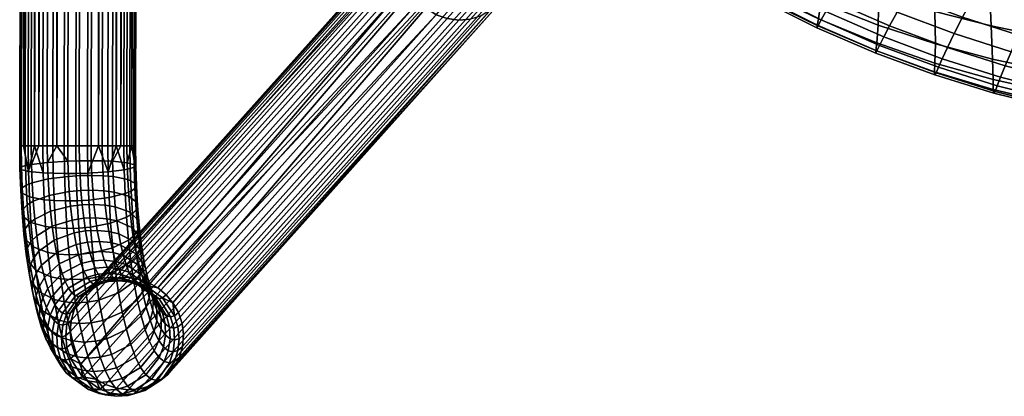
# Model space of a CAD drawing. Header units: millimetres. Extents: x -429 to 429, y -549 to 219.
# Tile 1 of 116: x -360 to -258, y -549 to -510. Entities that reach past the tile are written whole.
import ezdxf

# ---------------------------------------------------------------- set-up
doc = ezdxf.new("R2010")
doc.units = ezdxf.units.MM
doc.header["$MEASUREMENT"] = 0
doc.layers.add('sedak', color=7, linetype='Continuous', true_color=0x727272)
doc.layers.add('Výchozí', color=7, linetype='Continuous', true_color=0x000000)

msp = doc.modelspace()

# ---------------------------------------------------------------- meshes
at = {"layer": 'sedak'}
mesh = msp.add_polyface(dxfattribs=at)
corners = [(-269.08, -481, 425.68), (-267.55, -490.3, 428.2), (-283.4, -485.91, 431.64), (-285.3, -476.65, 429.64), (-281.28, -493.71, 433.63), (-290.18, -490.22, 435.39), (-271.33, -496.81, 431.73), (-301.1, -478.83, 436.07), (-287.26, -491.34, 461.77), (-292.03, -487.34, 462.24), (-295.84, -490.92, 459.95), (-290.81, -495.06, 459.48), (-282.55, -486.73, 463.76), (-286.99, -482.92, 464.24), (-288.27, -500.04, 439.65), (-293.43, -496.92, 440.35), (-292.1, -494.07, 437.88), (-287.28, -496.62, 437.09), (-288.97, -502.4, 442.12), (-294.36, -498.87, 442.75), (-289.41, -503.72, 444.46), (-294.93, -499.97, 445.04), (-289.63, -504.27, 446.71), (-295.23, -500.44, 447.27), (-289.16, -503.59, 452.89), (-294.77, -499.71, 453.44), (-295.15, -500.26, 451.52), (-289.52, -504.15, 450.97), (-288.59, -502.77, 454.63), (-294.15, -498.91, 455.18), (-287.79, -501.69, 456.2), (-293.29, -497.86, 456.76), (-286.77, -500.36, 457.63), (-292.18, -496.58, 458.19), (-285.5, -498.8, 458.92), (-282.2, -494.95, 461.2), (-277.84, -490.18, 463.19), (-272.46, -484.55, 465), (-276.74, -481.3, 465.57), (-282.78, -502.82, 438.86), (-282.13, -498.92, 436.24), (-283.26, -505.52, 441.4), (-283.59, -507.04, 443.78), (-283.78, -507.68, 446.06), (-283.81, -507.85, 448.26), (-289.67, -504.4, 448.89), (-283.66, -507.61, 450.33), (-283.33, -507.04, 452.25), (-282.81, -506.2, 453.99), (-282.08, -505.09, 455.56), (-281.13, -503.73, 456.99), (-279.97, -502.12, 458.28), (-276.94, -498.17, 460.55), (-272.93, -493.26, 462.54), (-277.11, -505.26, 438.01), (-276.75, -500.99, 435.34), (-277.38, -508.25, 440.61), (-277.62, -509.94, 443.04), (-277.78, -510.66, 445.34), (-277.79, -510.88, 447.55), (-277.66, -510.65, 449.63), (-277.36, -510.07, 451.55), (-276.88, -509.21, 453.29), (-276.21, -508.09, 454.86), (-275.35, -506.7, 456.28), (-274.29, -505.05, 457.57), (-271.53, -501, 459.84), (-271.7, -513.5, 446.79), (-271.7, -513.25, 444.57), (-271.57, -513.29, 448.88), (-290.18, -490.22, 435.39), (-281.28, -493.71, 433.63), (-271.33, -496.81, 431.73)]
mesh.append_faces([[corners[k] for k in face] for face in [(0, 1, 2, 3), (2, 4, 5, 5), (6, 4, 2, 1), (5, 7, 2, 2), (8, 9, 10, 11), (12, 13, 9, 8), (14, 15, 16, 17), (18, 19, 15, 14), (20, 21, 19, 18), (22, 23, 21, 20), (24, 25, 26, 27), (28, 29, 25, 24), (30, 31, 29, 28), (32, 33, 31, 30), (34, 11, 33, 32), (35, 8, 11, 34), (36, 12, 8, 35), (37, 38, 12, 36), (39, 14, 17, 40), (41, 18, 14, 39), (42, 20, 18, 41), (43, 22, 20, 42), (44, 45, 22, 43), (46, 27, 45, 44), (47, 24, 27, 46), (48, 28, 24, 47), (49, 30, 28, 48), (50, 32, 30, 49), (51, 34, 32, 50), (52, 35, 34, 51), (53, 36, 35, 52), (54, 39, 40, 55), (56, 41, 39, 54), (57, 42, 41, 56), (58, 43, 42, 57), (59, 44, 43, 58), (60, 46, 44, 59), (61, 47, 46, 60), (62, 48, 47, 61), (63, 49, 48, 62), (64, 50, 49, 63), (65, 51, 50, 64), (66, 52, 51, 65), (67, 59, 58, 68), (69, 60, 59, 67), (70, 71, 40, 17), (17, 16, 70, 70), (55, 40, 71, 71), (72, 55, 71, 71)]])
mesh = msp.add_polyface(dxfattribs=at)
corners = [(-271.37, -507.39, 437.14), (-277.11, -505.26, 438.01), (-276.75, -500.99, 435.34), (-271.25, -502.83, 434.41), (-271.46, -510.6, 439.78), (-277.38, -508.25, 440.61), (-271.6, -512.44, 442.24), (-277.62, -509.94, 443.04), (-271.7, -513.25, 444.57), (-277.78, -510.66, 445.34), (-271.3, -512.71, 450.8), (-277.36, -510.07, 451.55), (-277.66, -510.65, 449.63), (-271.57, -513.29, 448.88), (-270.86, -511.83, 452.53), (-276.88, -509.21, 453.29), (-270.26, -510.69, 454.1), (-276.21, -508.09, 454.86), (-269.48, -509.27, 455.51), (-275.35, -506.7, 456.28), (-268.52, -507.6, 456.8), (-274.29, -505.05, 457.57), (-266.02, -503.48, 459.07), (-271.53, -501, 459.84), (-265.57, -509.19, 436.23), (-265.64, -504.46, 433.47), (-265.52, -512.56, 438.9), (-265.56, -514.54, 441.4), (-265.6, -515.45, 443.75), (-265.57, -515.75, 445.99), (-271.7, -513.5, 446.79), (-265.45, -515.56, 448.08), (-265.2, -514.97, 450), (-264.81, -514.09, 451.73), (-264.27, -512.92, 453.29), (-263.57, -511.49, 454.71), (-262.71, -509.79, 455.99), (-260.47, -505.61, 458.27), (-257.5, -500.42, 460.27), (-262.72, -498.36, 461.07), (-259.74, -510.69, 435.3), (-259.95, -505.87, 432.51), (-259.59, -514.15, 438), (-259.54, -516.26, 440.53), (-259.52, -517.29, 442.91), (-259.46, -517.66, 445.15), (-259.34, -517.49, 447.25), (-259.12, -516.9, 449.16), (-258.77, -516.01, 450.89), (-258.29, -514.83, 452.45), (-257.67, -513.38, 453.87), (-256.9, -511.66, 455.15), (-254.91, -507.44, 457.43), (-252.27, -502.19, 459.44), (-247.97, -513.15, 433.41), (-248.35, -508.31, 430.55), (-247.71, -516.65, 436.15), (-247.55, -518.92, 438.73), (-247.45, -520.16, 441.15), (-247.36, -520.63, 443.42), (-247.25, -520.49, 445.51), (-247.07, -519.9, 447.43), (-246.81, -518.99, 449.15), (-246.44, -517.81, 450.71), (-245.96, -516.34, 452.12), (-254.77, -500.83, 428.68), (-260.47, -499.57, 429.71)]
mesh.append_faces([[corners[k] for k in face] for face in [(0, 1, 2, 3), (4, 5, 1, 0), (6, 7, 5, 4), (8, 9, 7, 6), (10, 11, 12, 13), (14, 15, 11, 10), (16, 17, 15, 14), (18, 19, 17, 16), (20, 21, 19, 18), (22, 23, 21, 20), (24, 0, 3, 25), (26, 4, 0, 24), (27, 6, 4, 26), (28, 8, 6, 27), (29, 30, 8, 28), (31, 13, 30, 29), (32, 10, 13, 31), (33, 14, 10, 32), (34, 16, 14, 33), (35, 18, 16, 34), (36, 20, 18, 35), (37, 22, 20, 36), (38, 39, 22, 37), (40, 24, 25, 41), (42, 26, 24, 40), (43, 27, 26, 42), (44, 28, 27, 43), (45, 29, 28, 44), (46, 31, 29, 45), (47, 32, 31, 46), (48, 33, 32, 47), (49, 34, 33, 48), (50, 35, 34, 49), (51, 36, 35, 50), (52, 37, 36, 51), (53, 38, 37, 52), (54, 40, 41, 55), (56, 42, 40, 54), (57, 43, 42, 56), (58, 44, 43, 57), (59, 45, 44, 58), (60, 46, 45, 59), (61, 47, 46, 60), (62, 48, 47, 61), (63, 49, 48, 62), (64, 50, 49, 63), (65, 41, 66, 66), (66, 41, 25, 25), (65, 55, 41, 41)]])
at = {"layer": 'Výchozí'}
mesh = msp.add_polyface(dxfattribs=at)
corners = [(-348.77, -523.12, 55.33), (-347.4, 101.43, 54.01), (-348.2, 101.43, 56.11), (-350.36, -523.12, 48.72), (-350.18, 101.43, 47.86), (-348.51, 101.43, 49.37), (-357.51, -523.12, 58.3), (-356.45, 101.45, 58.09), (-356.46, 101.45, 58.08), (-358.12, 101.45, 56.57), (-358.39, -523.12, 57.64), (-352.92, 133.34, 83.21), (-353.13, 132.25, 82.67), (-291.16, -21.27, 374.2), (-290.95, -20.17, 374.73), (-352.48, 134.37, 83.66), (-290.51, -19.14, 375.19), (-353.09, 131.16, 82.09), (-352.81, 130.14, 81.5), (-290.85, -23.38, 373.03), (-291.13, -22.36, 373.62), (-353.08, 108.02, 58.97), (-353.14, 101.44, 58.97), (-351.91, 101.44, 58.81), (-351.92, 108.02, 58.81), (-350.74, 101.44, 58.4), (-350.8, 108.02, 58.43), (-354.26, 108.03, 58.9), (-354.34, 101.44, 58.89), (-349.71, 101.43, 57.77), (-349.79, 108.02, 57.84), (-356.45, 101.45, 58.09), (-356.45, 108.03, 58.09), (-356.46, 101.45, 58.08), (-355.39, 108.03, 58.6), (-348.2, 108.02, 56.12), (-348.91, 108.02, 57.06), (-348.2, 101.43, 56.11), (-347.68, 108.01, 55.06), (-347.4, 101.43, 54.01), (-347.38, 108.01, 53.92), (-347.31, 101.43, 52.8), (-347.31, 108.01, 52.75), (-347.48, 101.43, 51.58), (-347.47, 108.01, 51.58), (-347.86, 108.01, 50.47), (-347.89, 101.43, 50.41), (-348.51, 101.43, 49.37), (-348.45, 108.01, 49.46), (-350.17, 108.02, 47.86), (-349.23, 108.01, 48.58), (-350.18, 101.43, 47.86), (-352.36, 108.02, 47.05), (-352.28, 101.44, 47.07), (-353.49, 101.44, 46.98), (-353.54, 108.02, 46.98), (-354.7, 108.02, 47.14), (-354.71, 101.44, 47.14), (-355.88, 101.44, 47.55), (-355.81, 108.03, 47.52), (-356.91, 101.44, 48.18), (-356.83, 108.03, 48.12), (-351.22, 108.02, 47.35), (-358.42, 108.03, 49.83), (-357.71, 108.03, 48.9), (-358.43, 101.45, 49.84), (-358.94, 108.03, 50.89), (-359.23, 108.03, 52.03), (-359.22, 101.45, 51.94), (-359.31, 101.45, 53.15), (-359.3, 108.03, 53.2), (-359.15, 101.45, 54.37), (-359.15, 108.03, 54.37), (-358.74, 101.45, 55.53), (-358.76, 108.03, 55.48), (-358.12, 101.45, 56.57), (-358.17, 108.03, 56.5), (-356.46, 101.45, 58.08), (-357.39, 108.03, 57.38)]
mesh.append_faces([[corners[k] for k in face] for face in [(0, 1, 2, 2), (3, 4, 5, 5), (6, 7, 8, 8), (9, 10, 8, 8), (11, 12, 13, 14), (15, 11, 14, 16), (17, 18, 19, 20), (12, 17, 20, 13), (21, 22, 23, 24), (24, 23, 25, 26), (27, 28, 22, 21), (26, 25, 29, 30), (31, 32, 33, 33), (31, 28, 34, 34), (35, 36, 37, 37), (36, 30, 29, 29), (38, 35, 37, 37), (36, 29, 37, 37), (37, 39, 38, 38), (40, 39, 41, 42), (42, 41, 43, 44), (45, 46, 47, 48), (44, 43, 46, 45), (49, 50, 51, 51), (51, 50, 47, 47), (38, 39, 40, 40), (52, 53, 54, 55), (56, 57, 58, 59), (55, 54, 57, 56), (59, 58, 60, 61), (51, 53, 62, 62), (63, 64, 65, 65), (66, 63, 65, 65), (67, 66, 68, 68), (64, 60, 65, 65), (66, 65, 68, 68), (69, 70, 67, 68), (70, 69, 71, 72), (72, 71, 73, 74), (74, 73, 75, 76), (75, 77, 78, 78)]])
mesh = msp.add_polyface(dxfattribs=at)
corners = [(-356.45, 101.45, 58.09), (-357.51, -523.12, 58.3), (-356.52, -523.12, 58.78), (-354.34, 101.44, 58.89), (-355.4, -523.12, 59.09), (-354.2, -523.12, 59.18), (-352.97, -523.12, 59.02), (-351.91, 101.44, 58.81), (-353.14, 101.44, 58.97), (-351.81, -523.12, 58.61), (-350.77, -523.12, 57.98), (-349.71, 101.43, 57.77), (-350.74, 101.44, 58.4), (-348.2, 101.43, 56.11), (-349.91, -523.12, 57.2), (-349.26, -523.12, 56.32), (-348.77, -523.12, 55.33), (-348.46, -523.12, 54.21), (-348.38, -523.12, 53.01), (-347.31, 101.43, 52.8), (-347.4, 101.43, 54.01), (-348.54, -523.12, 51.78), (-348.95, -523.12, 50.62), (-347.89, 101.43, 50.41), (-347.48, 101.43, 51.58), (-350.36, -523.12, 48.72), (-348.51, 101.43, 49.37), (-349.57, -523.12, 49.58), (-350.18, 101.43, 47.86), (-351.24, -523.12, 48.07), (-352.28, 101.44, 47.07), (-352.22, -523.12, 47.58), (-353.34, -523.12, 47.27), (-354.55, -523.12, 47.19), (-353.49, 101.44, 46.98), (-355.77, -523.12, 47.35), (-356.94, -523.12, 47.76), (-355.88, 101.44, 47.55), (-354.71, 101.44, 47.14), (-356.91, 101.44, 48.18), (-357.98, -523.12, 48.39), (-358.83, -523.12, 49.17), (-358.43, 101.45, 49.84), (-359.49, -523.12, 50.05), (-359.97, -523.12, 51.03), (-360.28, -523.12, 52.15), (-360.37, -523.12, 53.36), (-359.31, 101.45, 53.15), (-359.22, 101.45, 51.94), (-360.21, -523.12, 54.58), (-359.8, -523.12, 55.75), (-358.74, 101.45, 55.53), (-359.15, 101.45, 54.37), (-358.12, 101.45, 56.57), (-359.17, -523.12, 56.79), (-358.39, -523.12, 57.64), (-357.51, -523.12, 58.3), (-356.46, 101.45, 58.08), (-265.57, -445.7, 413.71), (-263.13, -443.99, 412.74), (-263.46, -444.24, 411.73), (-264.58, -445.32, 411.09), (-263.68, -444.69, 410.68), (-262.12, -443.99, 414.75), (-264.8, -445.88, 415.82), (-264.24, -446.25, 416.82), (-261.44, -444.28, 415.7), (-265.57, -445.7, 413.71), (-262.69, -443.9, 413.74), (-263.13, -443.99, 412.74)]
mesh.append_faces([[corners[k] for k in face] for face in [(0, 1, 2, 2), (3, 2, 4, 4), (5, 6, 7, 8), (9, 10, 11, 12), (6, 9, 12, 7), (4, 5, 8, 3), (13, 14, 15, 15), (13, 15, 16, 16), (17, 18, 19, 20), (21, 22, 23, 24), (18, 21, 24, 19), (20, 16, 17, 17), (11, 10, 14, 14), (3, 0, 2, 2), (13, 11, 14, 14), (25, 26, 27, 27), (26, 23, 22, 27), (28, 25, 29, 29), (30, 31, 32, 32), (32, 33, 34, 30), (35, 36, 37, 38), (39, 40, 41, 41), (36, 40, 39, 37), (33, 35, 38, 34), (42, 43, 44, 44), (45, 46, 47, 48), (48, 44, 45, 45), (49, 50, 51, 52), (53, 54, 55, 55), (50, 54, 53, 51), (46, 49, 52, 47), (42, 41, 43, 43), (30, 28, 31, 31), (42, 39, 41, 41), (48, 42, 44, 44), (56, 57, 55, 55), (29, 31, 28, 28), (58, 59, 60, 60), (61, 60, 62, 62), (63, 64, 65, 66), (67, 64, 68, 69), (63, 68, 64, 64)]])
mesh = msp.add_polyface(dxfattribs=at)
corners = [(-282.1, -460.13, 398.35), (-280.9, -460.03, 398.09), (-315.15, -498.39, 236.96), (-316.35, -498.49, 237.22), (-284.21, -460.98, 398.97), (-283.23, -460.46, 398.65), (-351.72, -537.17, 76.41), (-352.71, -537.7, 76.75), (-319.27, -500, 238.18), (-349.4, -536.75, 75.82), (-350.6, -536.85, 76.1), (-313.94, -498.55, 236.74), (-279.69, -460.18, 397.89), (-348.19, -536.91, 75.6), (-312.8, -498.93, 236.6), (-347.06, -537.3, 75.45), (-353.52, -538.36, 77.08), (-346.05, -537.87, 75.37), (-310.95, -500.21, 236.52), (-345.21, -538.57, 75.36), (-309.67, -502.05, 236.7), (-343.93, -540.42, 75.53), (-344.5, -539.41, 75.41), (-309.29, -503.18, 236.89), (-343.55, -541.55, 75.72), (-309.14, -504.38, 237.14), (-343.4, -542.75, 75.97), (-309.24, -505.57, 237.45), (-309.57, -506.69, 237.78), (-343.83, -545.06, 76.61), (-343.5, -543.94, 76.28), (-275.84, -469.3, 399.29), (-310.77, -508.47, 238.45), (-345.03, -546.84, 77.29), (-344.36, -546.03, 76.96), (-279.44, -471.62, 400.55), (-280.64, -471.72, 400.81), (-314.89, -510.08, 239.68), (-313.69, -509.98, 239.41), (-281.85, -471.57, 401.02), (-316.1, -509.92, 239.89), (-312.57, -509.65, 239.1), (-347.94, -548.35, 78.27), (-346.82, -548.02, 77.95), (-317.24, -509.54, 240.03), (-282.99, -471.18, 401.15), (-351.49, -547.9, 78.92), (-350.35, -548.28, 78.77), (-345.84, -547.5, 77.62), (-320.37, -506.42, 239.94), (-319.09, -508.26, 240.11), (-284.85, -469.91, 401.22), (-285.55, -469.07, 401.16), (-286.51, -466.94, 400.84), (-286.66, -465.74, 400.59), (-320.9, -504.09, 239.49), (-320.75, -505.29, 239.75), (-286.13, -468.07, 401.04), (-286.56, -464.54, 400.29), (-320.8, -502.9, 239.19), (-286.23, -463.43, 399.95), (-320.47, -501.78, 238.85), (-284, -470.61, 401.22), (-353.33, -546.62, 79), (-352.49, -547.32, 78.99), (-354.04, -545.78, 78.95), (-354.99, -543.64, 78.65), (-354.61, -544.78, 78.84), (-355.15, -542.44, 78.39), (-354.71, -540.14, 77.75), (-355.05, -541.25, 78.09), (-285.7, -462.45, 399.62), (-319.27, -500, 238.18), (-354.18, -539.16, 77.41)]
mesh.append_faces([[corners[k] for k in face] for face in [(0, 1, 2, 3), (4, 5, 6, 7), (5, 3, 6, 6), (4, 7, 8, 8), (3, 2, 9, 10), (11, 2, 1, 12), (2, 11, 13, 9), (11, 14, 15, 13), (7, 16, 8, 8), (6, 3, 10, 10), (17, 14, 18, 18), (18, 19, 17, 17), (15, 14, 17, 17), (18, 20, 21, 22), (20, 23, 24, 21), (23, 25, 26, 24), (27, 28, 29, 30), (31, 32, 28, 28), (28, 32, 33, 34), (25, 27, 30, 26), (35, 36, 37, 38), (36, 39, 40, 37), (41, 38, 42, 43), (44, 40, 39, 45), (40, 44, 46, 47), (32, 41, 43, 48), (49, 50, 51, 52), (53, 54, 55, 56), (57, 53, 56, 49), (54, 58, 59, 55), (58, 60, 61, 59), (44, 62, 50, 50), (44, 50, 63, 64), (64, 46, 44, 44), (65, 63, 50, 50), (66, 67, 49, 56), (56, 55, 68, 66), (59, 61, 69, 70), (71, 72, 61, 61), (61, 72, 73, 69), (59, 70, 68, 55), (49, 65, 50, 50)]])
mesh = msp.add_polyface(dxfattribs=at)
corners = [(-310.95, -500.21, 236.52), (-344.5, -539.41, 75.41), (-345.21, -538.57, 75.36), (-309.57, -506.69, 237.78), (-344.36, -546.03, 76.96), (-343.83, -545.06, 76.61), (-313.69, -509.98, 239.41), (-314.89, -510.08, 239.68), (-349.14, -548.44, 78.55), (-347.94, -548.35, 78.27), (-316.1, -509.92, 239.89), (-350.35, -548.28, 78.77), (-345.03, -546.84, 77.29), (-310.77, -508.47, 238.45), (-345.84, -547.5, 77.62), (-320.37, -506.42, 239.94), (-354.61, -544.78, 78.84), (-354.04, -545.78, 78.95), (-319.27, -500, 238.18), (-353.52, -538.36, 77.08), (-354.18, -539.16, 77.41), (-345.93, -538.99, 71.95), (-347.72, -537.68, 72.32), (-347.39, -537.57, 73.89), (-345.57, -538.88, 73.66), (-346.31, -538.9, 70.18), (-348.07, -537.59, 70.7), (-346.68, -538.6, 68.44), (-348.41, -537.32, 69.1), (-347.04, -538.11, 66.74), (-348.74, -536.87, 67.54), (-344.74, -540.88, 71.71), (-344.33, -540.76, 73.63), (-345.16, -540.78, 69.73), (-345.58, -540.45, 67.78), (-345.98, -539.89, 65.88), (-346.37, -539.12, 64.05), (-347.39, -537.42, 65.1), (-346.73, -538.17, 62.36), (-347.71, -536.56, 63.6), (-347.06, -537.03, 60.79), (-348.01, -535.55, 62.19), (-347.37, -535.72, 59.34), (-348.28, -534.38, 60.9), (-346.15, -540.17, 63.48), (-345.73, -540.99, 65.43), (-346.53, -539.15, 61.69), (-346.89, -537.94, 60.01), (-347.21, -536.54, 58.47), (-347.51, -534.98, 57.1), (-347.65, -534.26, 58.05), (-347.77, -533.23, 55.87), (-347.89, -532.61, 56.9), (-347.98, -531.35, 54.85), (-348.09, -530.84, 55.94), (-346.57, -540.2, 61.03), (-346.17, -541.28, 62.94), (-346.95, -538.9, 59.24), (-347.3, -537.42, 57.6), (-347.61, -535.76, 56.14), (-347.89, -533.89, 54.83), (-348.12, -531.88, 53.74), (-347.27, -539.86, 58.53), (-346.86, -541.23, 60.42), (-347.64, -538.29, 56.79), (-347.97, -536.53, 55.24), (-348.26, -534.54, 53.85), (-348.19, -539.1, 56.09), (-347.8, -540.76, 57.91), (-347.06, -537.3, 75.45), (-348.52, -537.18, 74.09), (-348.19, -536.91, 75.6), (-346.05, -537.87, 75.37), (-345.21, -538.57, 75.36), (-344.5, -539.41, 75.41)]
mesh.append_faces([[corners[k] for k in face] for face in [(0, 1, 2, 2), (3, 4, 5, 5), (6, 7, 8, 9), (7, 10, 11, 8), (12, 13, 14, 14), (15, 16, 17, 17), (18, 19, 20, 20), (21, 22, 23, 24), (25, 26, 22, 21), (27, 28, 26, 25), (29, 30, 28, 27), (31, 21, 24, 32), (33, 25, 21, 31), (34, 27, 25, 33), (35, 29, 27, 34), (36, 37, 29, 35), (38, 39, 37, 36), (40, 41, 39, 38), (42, 43, 41, 40), (44, 36, 35, 45), (46, 38, 36, 44), (47, 40, 38, 46), (48, 42, 40, 47), (49, 50, 42, 48), (51, 52, 50, 49), (53, 54, 52, 51), (55, 46, 44, 56), (57, 47, 46, 55), (58, 48, 47, 57), (59, 49, 48, 58), (60, 51, 49, 59), (61, 53, 51, 60), (62, 57, 55, 63), (64, 58, 57, 62), (65, 59, 58, 64), (66, 60, 59, 65), (67, 64, 62, 68), (69, 23, 70, 71), (24, 23, 72, 73), (69, 72, 23, 23), (24, 73, 74, 74), (32, 24, 74, 74)]])
mesh = msp.add_polyface(dxfattribs=at)
corners = [(-355.24, -527.88, 59.88), (-357.33, -528.28, 59.15), (-357.18, -529.92, 59.82), (-355.11, -529.39, 60.5), (-355.33, -526.3, 59.44), (-357.43, -526.56, 58.67), (-355.39, -524.72, 59.18), (-357.49, -524.85, 58.39), (-354.03, -527.77, 59.95), (-353.9, -529.25, 60.55), (-354.12, -526.22, 59.52), (-354.18, -524.68, 59.27), (-354.52, -525.99, 47.34), (-353.31, -525.95, 47.43), (-353.21, -528.75, 47.89), (-354.42, -528.82, 47.81), (-355.74, -526, 47.51), (-355.64, -528.84, 47.97), (-356.91, -525.98, 47.92), (-356.81, -528.81, 48.38), (-357.94, -525.94, 48.54), (-357.85, -528.72, 49), (-359.46, -525.79, 50.19), (-359.37, -528.43, 50.63), (-360.25, -525.58, 52.29), (-360.17, -528.02, 52.69), (-360.26, -527.76, 53.86), (-360.02, -530.45, 53.37), (-360.12, -530.07, 54.51), (-360.34, -525.45, 53.49), (-360.11, -527.49, 55.06), (-359.98, -529.66, 55.67), (-360.18, -525.32, 54.7), (-359.7, -527.22, 56.2), (-359.58, -529.26, 56.77), (-359.77, -525.18, 55.86), (-359.08, -526.97, 57.21), (-358.97, -528.88, 57.74), (-359.15, -525.05, 56.89), (-357.43, -526.56, 58.67), (-357.33, -528.28, 59.15), (-357.49, -524.85, 58.39), (-356.52, -523.12, 58.78), (-357.51, -523.12, 58.3), (-354.2, -523.12, 59.18), (-355.4, -523.12, 59.09), (-352.95, -524.67, 59.1), (-352.97, -523.12, 59.02), (-354.55, -523.12, 47.19), (-353.34, -523.12, 47.27), (-355.77, -523.12, 47.35), (-357.98, -523.12, 48.39), (-356.94, -523.12, 47.76), (-358.83, -523.12, 49.17), (-359.49, -523.12, 50.05), (-359.97, -523.12, 51.03), (-360.28, -523.12, 52.15), (-360.37, -523.12, 53.36), (-360.21, -523.12, 54.58), (-359.17, -523.12, 56.79), (-359.8, -523.12, 55.75), (-357.51, -523.12, 58.3), (-358.39, -523.12, 57.64)]
mesh.append_faces([[corners[k] for k in face] for face in [(0, 1, 2, 3), (4, 5, 1, 0), (6, 7, 5, 4), (8, 0, 3, 9), (10, 4, 0, 8), (11, 6, 4, 10), (12, 13, 14, 15), (16, 12, 15, 17), (18, 16, 17, 19), (20, 18, 19, 21), (22, 20, 21, 23), (24, 22, 23, 25), (26, 25, 27, 28), (29, 24, 25, 26), (30, 26, 28, 31), (32, 29, 26, 30), (33, 30, 31, 34), (35, 32, 30, 33), (36, 33, 34, 37), (38, 35, 33, 36), (39, 36, 37, 40), (41, 38, 36, 39), (42, 43, 7, 7), (7, 6, 42, 42), (6, 11, 44, 45), (11, 46, 47, 44), (6, 45, 42, 42), (13, 12, 48, 49), (12, 16, 50, 48), (18, 20, 51, 52), (16, 18, 52, 50), (22, 53, 20, 20), (20, 53, 51, 51), (53, 22, 54, 54), (55, 54, 22, 22), (22, 24, 56, 55), (24, 29, 57, 56), (29, 32, 58, 57), (35, 38, 59, 60), (35, 60, 58, 32), (38, 41, 61, 62), (62, 59, 38, 38)]])
mesh = msp.add_polyface(dxfattribs=at)
corners = [(-352.81, -527.73, 59.78), (-354.03, -527.77, 59.95), (-353.9, -529.25, 60.55), (-352.68, -529.21, 60.38), (-352.9, -526.2, 59.35), (-354.12, -526.22, 59.52), (-352.95, -524.67, 59.1), (-354.18, -524.68, 59.27), (-351.64, -527.79, 59.38), (-351.51, -529.28, 59.98), (-351.73, -526.24, 58.95), (-351.79, -524.69, 58.69), (-350.6, -527.92, 58.78), (-350.47, -529.45, 59.4), (-350.7, -526.32, 58.33), (-350.75, -524.73, 58.07), (-349.07, -528.35, 57.19), (-348.93, -530.02, 57.86), (-349.18, -526.61, 56.7), (-349.24, -524.88, 56.41), (-348.26, -528.97, 55.19), (-348.09, -530.84, 55.94), (-348.37, -527.03, 54.64), (-348.44, -525.09, 54.32), (-348.28, -527.29, 53.46), (-348.15, -529.36, 54.04), (-348.35, -525.21, 53.12), (-348.44, -527.56, 52.27), (-348.3, -529.76, 52.88), (-348.51, -525.35, 51.9), (-348.84, -527.83, 51.13), (-348.7, -530.17, 51.79), (-348.92, -525.49, 50.74), (-349.46, -528.08, 50.12), (-349.31, -530.54, 50.81), (-349.55, -525.61, 49.72), (-351.21, -525.82, 48.21), (-351.11, -528.48, 48.65), (-353.31, -525.95, 47.43), (-353.21, -528.75, 47.89), (-351.81, -523.12, 58.61), (-352.97, -523.12, 59.02), (-350.77, -523.12, 57.98), (-349.91, -523.12, 57.2), (-349.26, -523.12, 56.32), (-348.77, -523.12, 55.33), (-348.38, -523.12, 53.01), (-348.46, -523.12, 54.21), (-349.57, -523.12, 49.58), (-348.95, -523.12, 50.62), (-350.36, -523.12, 48.72), (-348.54, -523.12, 51.78), (-352.22, -523.12, 47.58), (-351.24, -523.12, 48.07), (-353.34, -523.12, 47.27)]
mesh.append_faces([[corners[k] for k in face] for face in [(0, 1, 2, 3), (4, 5, 1, 0), (6, 7, 5, 4), (8, 0, 3, 9), (10, 4, 0, 8), (11, 6, 4, 10), (12, 8, 9, 13), (14, 10, 8, 12), (15, 11, 10, 14), (16, 12, 13, 17), (18, 14, 12, 16), (19, 15, 14, 18), (20, 16, 17, 21), (22, 18, 16, 20), (23, 19, 18, 22), (24, 22, 20, 25), (26, 23, 22, 24), (27, 24, 25, 28), (29, 26, 24, 27), (30, 27, 28, 31), (32, 29, 27, 30), (33, 30, 31, 34), (35, 32, 30, 33), (36, 35, 33, 37), (38, 36, 37, 39), (6, 11, 40, 41), (11, 15, 42, 40), (15, 43, 42, 42), (15, 19, 44, 43), (45, 19, 23, 23), (23, 26, 46, 47), (32, 35, 48, 49), (50, 35, 36, 36), (29, 32, 49, 51), (26, 29, 51, 46), (19, 45, 44, 44), (47, 45, 23, 23), (35, 50, 48, 48), (52, 53, 36, 36), (38, 52, 36, 36), (38, 54, 52, 52), (50, 36, 53, 53)]])
mesh = msp.add_polyface(dxfattribs=at)
corners = [(-354.27, -534.42, 64.43), (-356.28, -535.37, 64.09), (-355.98, -536.38, 65.47), (-354, -535.35, 65.71), (-354.52, -533.36, 63.26), (-356.55, -534.22, 62.82), (-354.74, -532.17, 62.21), (-356.79, -532.93, 61.68), (-354.94, -530.83, 61.28), (-357, -531.48, 60.67), (-355.11, -529.39, 60.5), (-357.18, -529.92, 59.82), (-353.33, -533.12, 63.25), (-353.09, -534.16, 64.4), (-353.55, -531.96, 62.23), (-353.74, -530.65, 61.31), (-353.9, -529.25, 60.55), (-354.42, -528.82, 47.81), (-353.21, -528.75, 47.89), (-353.04, -531.55, 48.67), (-354.25, -531.66, 48.6), (-355.47, -531.69, 48.77), (-354.01, -534.38, 49.71), (-355.24, -534.42, 49.88), (-355.64, -528.84, 47.97), (-356.4, -534.35, 50.27), (-354.94, -537.01, 51.28), (-356.11, -536.93, 51.67), (-356.64, -531.64, 49.17), (-356.81, -528.81, 48.38), (-357.45, -534.18, 50.86), (-357.16, -536.71, 52.24), (-357.68, -531.51, 49.78), (-357.85, -528.72, 49), (-358.99, -533.61, 52.4), (-358.71, -536.01, 53.7), (-359.21, -531.07, 51.37), (-359.37, -528.43, 50.63), (-359.82, -532.79, 54.32), (-359.57, -535, 55.52), (-360.02, -530.45, 53.37), (-360.17, -528.02, 52.69), (-359.93, -532.28, 55.41), (-359.69, -534.38, 56.55), (-360.12, -530.07, 54.51), (-359.57, -533.72, 57.59), (-359.4, -536.33, 57.91), (-359.29, -535.56, 58.87), (-359.8, -531.75, 56.52), (-359.98, -529.66, 55.67), (-359.2, -533.07, 58.57), (-358.94, -534.79, 59.77), (-359.41, -531.21, 57.56), (-359.58, -529.26, 56.77), (-358.37, -534.07, 60.56), (-358.65, -536.33, 61.13), (-358.1, -535.51, 61.83), (-358.61, -532.46, 59.43), (-358.81, -530.72, 58.49), (-358.97, -528.88, 57.74), (-356.55, -534.22, 62.82), (-357.8, -536.8, 63.25), (-356.28, -535.37, 64.09), (-356.79, -532.93, 61.68), (-357, -531.48, 60.67), (-357.18, -529.92, 59.82), (-357.33, -528.28, 59.15)]
mesh.append_faces([[corners[k] for k in face] for face in [(0, 1, 2, 3), (4, 5, 1, 0), (6, 7, 5, 4), (8, 9, 7, 6), (10, 11, 9, 8), (12, 4, 0, 13), (14, 6, 4, 12), (15, 8, 6, 14), (16, 10, 8, 15), (17, 18, 19, 20), (21, 20, 22, 23), (24, 17, 20, 21), (25, 23, 26, 27), (28, 21, 23, 25), (29, 24, 21, 28), (30, 25, 27, 31), (32, 28, 25, 30), (33, 29, 28, 32), (34, 30, 31, 35), (36, 32, 30, 34), (37, 33, 32, 36), (38, 34, 35, 39), (40, 36, 34, 38), (41, 37, 36, 40), (42, 38, 39, 43), (44, 40, 38, 42), (45, 43, 46, 47), (48, 42, 43, 45), (49, 44, 42, 48), (50, 45, 47, 51), (52, 48, 45, 50), (53, 49, 48, 52), (54, 51, 55, 56), (57, 50, 51, 54), (58, 52, 50, 57), (59, 53, 52, 58), (60, 56, 61, 62), (63, 54, 56, 60), (64, 57, 54, 63), (65, 58, 57, 64), (66, 59, 58, 65)]])
mesh = msp.add_polyface(dxfattribs=at)
corners = [(-352.82, -535.06, 65.65), (-354, -535.35, 65.71), (-353.71, -536.12, 67.08), (-352.54, -535.82, 66.98), (-353.09, -534.16, 64.4), (-354.27, -534.42, 64.43), (-351.61, -534.98, 65.44), (-351.32, -535.73, 66.77), (-351.87, -534.08, 64.2), (-352.11, -533.05, 63.06), (-353.33, -533.12, 63.25), (-352.33, -531.9, 62.04), (-353.55, -531.96, 62.23), (-352.52, -530.6, 61.14), (-353.74, -530.65, 61.31), (-352.68, -529.21, 60.38), (-353.9, -529.25, 60.55), (-350.43, -535.12, 65.1), (-350.14, -535.88, 66.45), (-350.69, -534.21, 63.85), (-350.94, -533.16, 62.7), (-351.15, -532, 61.67), (-351.35, -530.69, 60.75), (-351.51, -529.28, 59.98), (-349.35, -535.45, 64.66), (-349.06, -536.23, 66.04), (-349.62, -534.52, 63.37), (-349.88, -533.45, 62.19), (-350.1, -532.25, 61.13), (-350.3, -530.9, 60.18), (-350.47, -529.45, 59.4), (-348.01, -535.55, 62.19), (-347.71, -536.56, 63.6), (-348.28, -534.38, 60.9), (-348.53, -533.07, 59.75), (-348.75, -531.6, 58.72), (-348.93, -530.02, 57.86), (-347.65, -534.26, 58.05), (-347.37, -535.72, 59.34), (-347.89, -532.61, 56.9), (-348.09, -530.84, 55.94), (-348.15, -529.36, 54.04), (-348.26, -528.97, 55.19), (-347.98, -531.35, 54.85), (-348.3, -529.76, 52.88), (-348.12, -531.88, 53.74), (-348.51, -532.42, 52.7), (-347.89, -533.89, 54.83), (-348.26, -534.54, 53.85), (-348.7, -530.17, 51.79), (-349.11, -532.91, 51.77), (-348.85, -535.16, 52.99), (-349.31, -530.54, 50.81), (-350.73, -533.71, 50.44), (-350.45, -536.13, 51.75), (-350.95, -531.15, 49.4), (-351.11, -528.48, 48.65), (-349.46, -528.08, 50.12), (-352.81, -534.24, 49.76), (-352.52, -536.78, 51.14), (-353.04, -531.55, 48.67), (-353.21, -528.75, 47.89), (-354.01, -534.38, 49.71), (-353.71, -536.96, 51.11), (-354.25, -531.66, 48.6)]
mesh.append_faces([[corners[k] for k in face] for face in [(0, 1, 2, 3), (4, 5, 1, 0), (6, 0, 3, 7), (8, 4, 0, 6), (9, 10, 4, 8), (11, 12, 10, 9), (13, 14, 12, 11), (15, 16, 14, 13), (17, 6, 7, 18), (19, 8, 6, 17), (20, 9, 8, 19), (21, 11, 9, 20), (22, 13, 11, 21), (23, 15, 13, 22), (24, 17, 18, 25), (26, 19, 17, 24), (27, 20, 19, 26), (28, 21, 20, 27), (29, 22, 21, 28), (30, 23, 22, 29), (31, 26, 24, 32), (33, 27, 26, 31), (34, 28, 27, 33), (35, 29, 28, 34), (36, 30, 29, 35), (37, 34, 33, 38), (39, 35, 34, 37), (40, 36, 35, 39), (41, 42, 40, 43), (44, 41, 43, 45), (46, 45, 47, 48), (49, 44, 45, 46), (50, 46, 48, 51), (52, 49, 46, 50), (53, 50, 51, 54), (55, 52, 50, 53), (56, 57, 52, 55), (58, 53, 54, 59), (60, 55, 53, 58), (61, 56, 55, 60), (62, 58, 59, 63), (64, 60, 58, 62)]])
mesh = msp.add_polyface(dxfattribs=at)
corners = [(-353.39, -536.75, 68.57), (-355.32, -537.9, 68.57), (-354.97, -538.38, 70.25), (-353.06, -537.2, 70.11), (-353.71, -536.12, 67.08), (-355.67, -537.21, 66.96), (-354, -535.35, 65.71), (-355.98, -536.38, 65.47), (-355.24, -534.42, 49.88), (-354.01, -534.38, 49.71), (-353.71, -536.96, 51.11), (-354.94, -537.01, 51.28), (-355.75, -539.32, 53.35), (-354.58, -539.42, 52.97), (-354.18, -541.56, 54.86), (-355.35, -541.45, 55.22), (-356.11, -536.93, 51.67), (-356.81, -539.07, 53.88), (-356.41, -541.17, 55.73), (-357.16, -536.71, 52.24), (-358.38, -538.25, 55.26), (-358.01, -540.24, 57.02), (-358.71, -536.01, 53.7), (-358.92, -538.89, 58.57), (-357.59, -542.02, 58.98), (-358.53, -540.53, 60.38), (-359.26, -537.06, 56.96), (-359.57, -535, 55.52), (-358.71, -539.62, 61.16), (-358.12, -541.96, 62.35), (-358.32, -540.97, 63.02), (-359.08, -538.07, 59.45), (-359.4, -536.33, 57.91), (-359.69, -534.38, 56.55), (-358.27, -539.93, 63.68), (-357.89, -542.1, 65.03), (-357.87, -540.99, 65.57), (-358.65, -538.66, 61.92), (-358.99, -537.2, 60.31), (-359.29, -535.56, 58.87), (-357.6, -539.89, 66.06), (-357.44, -541.86, 67.61), (-357.2, -540.7, 67.97), (-357.98, -538.89, 64.29), (-358.33, -537.7, 62.64), (-358.65, -536.33, 61.13), (-358.94, -534.79, 59.77), (-356.33, -540.17, 70.13), (-356.77, -541.28, 69.97), (-356.34, -541.63, 72.01), (-355.93, -540.49, 72.05), (-356.73, -539.62, 68.26), (-357.11, -538.86, 66.46), (-357.47, -537.92, 64.8), (-357.8, -536.8, 63.25), (-358.1, -535.51, 61.83), (-354.23, -538.76, 73.71), (-355.51, -540.59, 73.99), (-355.11, -540.47, 75.89), (-353.87, -538.66, 75.4), (-354.6, -538.68, 71.97), (-354.97, -538.38, 70.25), (-355.32, -537.9, 68.57), (-355.67, -537.21, 66.96), (-355.98, -536.38, 65.47), (-356.28, -535.37, 64.09), (-354.71, -540.14, 77.75), (-354.18, -539.16, 77.41), (-355.47, -541.61, 76.1), (-355.05, -541.25, 78.09), (-353.52, -538.36, 77.08)]
mesh.append_faces([[corners[k] for k in face] for face in [(0, 1, 2, 3), (4, 5, 1, 0), (6, 7, 5, 4), (8, 9, 10, 11), (12, 13, 14, 15), (16, 11, 13, 12), (17, 12, 15, 18), (19, 16, 12, 17), (20, 17, 18, 21), (22, 19, 17, 20), (23, 21, 24, 25), (26, 20, 21, 23), (27, 22, 20, 26), (28, 25, 29, 30), (31, 23, 25, 28), (32, 26, 23, 31), (33, 27, 26, 32), (34, 30, 35, 36), (37, 28, 30, 34), (38, 31, 28, 37), (39, 32, 31, 38), (40, 36, 41, 42), (43, 34, 36, 40), (44, 37, 34, 43), (45, 38, 37, 44), (46, 39, 38, 45), (47, 48, 49, 50), (51, 42, 48, 47), (52, 40, 42, 51), (53, 43, 40, 52), (54, 44, 43, 53), (55, 45, 44, 54), (56, 57, 58, 59), (60, 50, 57, 56), (61, 47, 50, 60), (62, 51, 47, 61), (63, 52, 51, 62), (64, 53, 52, 63), (65, 54, 53, 64), (58, 66, 67, 67), (66, 58, 68, 69), (59, 58, 67, 70)]])
mesh = msp.add_polyface(dxfattribs=at)
corners = [(-352.38, -537.55, 73.31), (-354.23, -538.76, 73.71), (-353.87, -538.66, 75.4), (-352.05, -537.45, 74.87), (-352.72, -537.47, 71.7), (-354.6, -538.68, 71.97), (-353.06, -537.2, 70.11), (-354.97, -538.38, 70.25), (-351.25, -537.21, 73.06), (-350.92, -537.12, 74.59), (-351.58, -537.13, 71.49), (-351.91, -536.87, 69.95), (-352.23, -536.43, 68.44), (-353.39, -536.75, 68.57), (-352.54, -535.82, 66.98), (-353.71, -536.12, 67.08), (-350.04, -537.12, 72.81), (-349.72, -537.02, 74.32), (-350.37, -537.04, 71.25), (-350.7, -536.78, 69.71), (-351.02, -536.34, 68.21), (-351.32, -535.73, 66.77), (-348.84, -537.28, 72.55), (-348.52, -537.18, 74.09), (-349.18, -537.2, 70.98), (-349.51, -536.93, 69.42), (-349.83, -536.49, 67.9), (-350.14, -535.88, 66.45), (-347.72, -537.68, 72.32), (-347.39, -537.57, 73.89), (-348.07, -537.59, 70.7), (-348.41, -537.32, 69.1), (-348.74, -536.87, 67.54), (-349.06, -536.23, 66.04), (-347.39, -537.42, 65.1), (-347.04, -538.11, 66.74), (-347.71, -536.56, 63.6), (-349.35, -535.45, 64.66), (-348.54, -537.24, 54.45), (-347.97, -536.53, 55.24), (-347.64, -538.29, 56.79), (-348.19, -539.1, 56.09), (-348.85, -535.16, 52.99), (-348.26, -534.54, 53.85), (-349.74, -540.4, 55.1), (-347.8, -540.76, 57.91), (-349.32, -542.19, 57.08), (-350.12, -538.39, 53.33), (-350.45, -536.13, 51.75), (-352.17, -539.15, 52.8), (-351.77, -541.26, 54.66), (-352.52, -536.78, 51.14), (-353.36, -539.36, 52.78), (-352.96, -541.5, 54.67), (-353.71, -536.96, 51.11), (-354.58, -539.42, 52.97), (-354.18, -541.56, 54.86), (-354.94, -537.01, 51.28), (-353.52, -538.36, 77.08), (-352.71, -537.7, 76.75), (-351.72, -537.17, 76.41), (-350.6, -536.85, 76.1), (-349.4, -536.75, 75.82), (-348.19, -536.91, 75.6)]
mesh.append_faces([[corners[k] for k in face] for face in [(0, 1, 2, 3), (4, 5, 1, 0), (6, 7, 5, 4), (8, 0, 3, 9), (10, 4, 0, 8), (11, 6, 4, 10), (12, 13, 6, 11), (14, 15, 13, 12), (16, 8, 9, 17), (18, 10, 8, 16), (19, 11, 10, 18), (20, 12, 11, 19), (21, 14, 12, 20), (22, 16, 17, 23), (24, 18, 16, 22), (25, 19, 18, 24), (26, 20, 19, 25), (27, 21, 20, 26), (28, 22, 23, 29), (30, 24, 22, 28), (31, 25, 24, 30), (32, 26, 25, 31), (33, 27, 26, 32), (34, 33, 32, 35), (36, 37, 33, 34), (38, 39, 40, 41), (42, 43, 39, 38), (44, 41, 45, 46), (47, 38, 41, 44), (48, 42, 38, 47), (49, 47, 44, 50), (51, 48, 47, 49), (52, 49, 50, 53), (54, 51, 49, 52), (55, 52, 53, 56), (57, 54, 52, 55), (2, 58, 59, 59), (3, 59, 60, 60), (61, 62, 17, 9), (63, 23, 17, 62), (60, 61, 9, 3), (3, 2, 59, 59)]])
mesh = msp.add_polyface(dxfattribs=at)
corners = [(-344.41, -542.04, 71.64), (-344.74, -540.88, 71.71), (-344.33, -540.76, 73.63), (-343.98, -541.91, 73.69), (-344.86, -541.93, 69.54), (-345.16, -540.78, 69.73), (-345.3, -541.58, 67.46), (-345.58, -540.45, 67.78), (-345.73, -540.99, 65.43), (-345.98, -539.89, 65.88), (-344.32, -543.27, 71.63), (-343.85, -543.14, 73.82), (-344.8, -543.16, 69.39), (-345.27, -542.78, 67.17), (-345.73, -542.15, 65.02), (-346.17, -541.28, 62.94), (-346.15, -540.17, 63.48), (-344.47, -544.5, 71.67), (-343.98, -544.35, 73.99), (-344.98, -544.38, 69.29), (-345.48, -543.98, 66.94), (-345.97, -543.31, 64.65), (-346.43, -542.38, 62.45), (-346.86, -541.23, 60.42), (-346.57, -540.2, 61.03), (-344.86, -545.64, 71.76), (-344.34, -545.49, 74.2), (-345.39, -545.51, 69.26), (-345.92, -545.1, 66.78), (-346.43, -544.39, 64.37), (-346.92, -543.41, 62.05), (-347.38, -542.2, 59.91), (-347.8, -540.76, 57.91), (-347.27, -539.86, 58.53), (-346.14, -547.47, 72.05), (-345.58, -547.3, 74.69), (-346.72, -547.33, 69.34), (-347.29, -546.88, 66.66), (-347.84, -546.12, 64.06), (-348.37, -545.06, 61.55), (-348.86, -543.75, 59.23), (-347.99, -548.68, 72.45), (-347.4, -548.51, 75.22), (-348.59, -548.54, 69.6), (-344.5, -539.41, 75.41), (-343.93, -540.42, 75.53), (-343.55, -541.55, 75.72), (-343.4, -542.75, 75.97), (-343.5, -543.94, 76.28), (-343.83, -545.06, 76.61), (-344.36, -546.03, 76.96), (-345.03, -546.84, 77.29), (-345.84, -547.5, 77.62), (-346.82, -548.02, 77.95), (-347.94, -548.35, 78.27), (-348.53, -548.84, 75.5)]
mesh.append_faces([[corners[k] for k in face] for face in [(0, 1, 2, 3), (4, 5, 1, 0), (6, 7, 5, 4), (8, 9, 7, 6), (10, 0, 3, 11), (12, 4, 0, 10), (13, 6, 4, 12), (14, 8, 6, 13), (15, 16, 8, 14), (17, 10, 11, 18), (19, 12, 10, 17), (20, 13, 12, 19), (21, 14, 13, 20), (22, 15, 14, 21), (23, 24, 15, 22), (25, 17, 18, 26), (27, 19, 17, 25), (28, 20, 19, 27), (29, 21, 20, 28), (30, 22, 21, 29), (31, 23, 22, 30), (32, 33, 23, 31), (34, 25, 26, 35), (36, 27, 25, 34), (37, 28, 27, 36), (38, 29, 28, 37), (39, 30, 29, 38), (40, 31, 30, 39), (41, 34, 35, 42), (43, 36, 34, 41), (2, 44, 45, 45), (46, 47, 11, 3), (48, 49, 26, 18), (47, 48, 18, 11), (45, 46, 3, 2), (35, 26, 49, 50), (35, 50, 51, 51), (35, 51, 52, 52), (42, 52, 53, 53), (53, 54, 55, 42), (52, 42, 35, 35)]])
mesh = msp.add_polyface(dxfattribs=at)
corners = [(-354.91, -543.35, 57.32), (-353.73, -543.48, 56.97), (-353.24, -545.14, 59.27), (-354.42, -545.01, 59.61), (-355.35, -541.45, 55.22), (-354.18, -541.56, 54.86), (-354.98, -546.04, 62.47), (-353.9, -546.4, 62.06), (-353.33, -547.52, 64.72), (-354.42, -547.14, 65.09), (-355.5, -544.67, 60.05), (-355.97, -543.04, 57.8), (-356.41, -541.17, 55.73), (-355.57, -546.66, 68.47), (-353.85, -547.94, 67.81), (-353.25, -548.41, 70.61), (-355.01, -547.11, 71.13), (-356.12, -545.91, 65.89), (-356.65, -544.86, 63.41), (-357.14, -543.56, 61.11), (-357.59, -542.02, 58.98), (-358.01, -540.24, 57.02), (-355.63, -545.35, 74.05), (-354.44, -547.25, 73.81), (-353.88, -547.08, 76.42), (-355.12, -545.2, 76.46), (-356.15, -545.23, 71.58), (-356.67, -544.81, 69.13), (-357.18, -544.12, 66.75), (-357.67, -543.15, 64.46), (-358.12, -541.96, 62.35), (-358.53, -540.53, 60.38), (-355.96, -544.19, 74.11), (-355.47, -544.05, 76.39), (-356.46, -544.07, 71.77), (-356.95, -543.68, 69.45), (-357.43, -543.02, 67.2), (-357.89, -542.1, 65.03), (-358.32, -540.97, 63.02), (-356.05, -542.96, 74.12), (-355.6, -542.82, 76.27), (-356.52, -542.85, 71.92), (-356.99, -542.48, 69.74), (-357.44, -541.86, 67.61), (-357.87, -540.99, 65.57), (-355.9, -541.73, 74.08), (-355.47, -541.61, 76.1), (-356.34, -541.63, 72.01), (-356.77, -541.28, 69.97), (-357.2, -540.7, 67.97), (-355.51, -540.59, 73.99), (-355.11, -540.47, 75.89), (-355.93, -540.49, 72.05), (-354.04, -545.78, 78.95), (-354.61, -544.78, 78.84), (-354.99, -543.64, 78.65), (-355.05, -541.25, 78.09), (-355.15, -542.44, 78.39)]
mesh.append_faces([[corners[k] for k in face] for face in [(0, 1, 2, 3), (4, 5, 1, 0), (6, 7, 8, 9), (10, 3, 7, 6), (11, 0, 3, 10), (12, 4, 0, 11), (13, 14, 15, 16), (17, 9, 14, 13), (18, 6, 9, 17), (19, 10, 6, 18), (20, 11, 10, 19), (21, 12, 11, 20), (22, 23, 24, 25), (26, 16, 23, 22), (27, 13, 16, 26), (28, 17, 13, 27), (29, 18, 17, 28), (30, 19, 18, 29), (31, 20, 19, 30), (32, 22, 25, 33), (34, 26, 22, 32), (35, 27, 26, 34), (36, 28, 27, 35), (37, 29, 28, 36), (38, 30, 29, 37), (39, 32, 33, 40), (41, 34, 32, 39), (42, 35, 34, 41), (43, 36, 35, 42), (44, 37, 36, 43), (45, 39, 40, 46), (47, 41, 39, 45), (48, 42, 41, 47), (49, 43, 42, 48), (50, 45, 46, 51), (52, 47, 45, 50), (25, 53, 54, 54), (54, 55, 33, 25), (56, 46, 40, 57), (55, 57, 40, 33), (25, 24, 53, 53)]])
mesh = msp.add_polyface(dxfattribs=at)
corners = [(-349.32, -542.19, 57.08), (-347.8, -540.76, 57.91), (-347.38, -542.2, 59.91), (-348.86, -543.75, 59.23), (-349.19, -548.06, 66.8), (-347.29, -546.88, 66.66), (-346.72, -547.33, 69.34), (-348.59, -548.54, 69.6), (-349.77, -547.26, 64.06), (-347.84, -546.12, 64.06), (-350.33, -546.15, 61.43), (-348.37, -545.06, 61.55), (-350.85, -544.78, 59), (-351.33, -543.14, 56.73), (-351.77, -541.26, 54.66), (-349.74, -540.4, 55.1), (-349.13, -549.02, 72.69), (-347.99, -548.68, 72.45), (-347.4, -548.51, 75.22), (-348.53, -548.84, 75.5), (-349.74, -548.87, 69.81), (-350.34, -548.39, 66.97), (-350.93, -547.58, 64.19), (-351.5, -546.45, 61.53), (-352.02, -545.06, 59.06), (-352.51, -543.4, 56.77), (-352.96, -541.5, 54.67), (-350.33, -549.11, 72.95), (-349.73, -548.94, 75.77), (-350.95, -548.97, 70.06), (-351.55, -548.48, 67.2), (-352.15, -547.67, 64.42), (-352.71, -546.54, 61.74), (-353.24, -545.14, 59.27), (-353.73, -543.48, 56.97), (-354.18, -541.56, 54.86), (-351.53, -548.96, 73.2), (-350.94, -548.78, 76), (-352.14, -548.81, 70.33), (-352.75, -548.33, 67.49), (-353.33, -547.52, 64.72), (-353.9, -546.4, 62.06), (-354.42, -545.01, 59.61), (-352.65, -548.56, 73.44), (-352.06, -548.38, 76.19), (-353.25, -548.41, 70.61), (-353.85, -547.94, 67.81), (-354.42, -547.14, 65.09), (-354.44, -547.25, 73.81), (-353.88, -547.08, 76.42), (-355.01, -547.11, 71.13), (-349.14, -548.44, 78.55), (-350.35, -548.28, 78.77), (-351.49, -547.9, 78.92), (-352.49, -547.32, 78.99), (-347.94, -548.35, 78.27), (-353.33, -546.62, 79), (-354.04, -545.78, 78.95)]
mesh.append_faces([[corners[k] for k in face] for face in [(0, 1, 2, 3), (4, 5, 6, 7), (8, 9, 5, 4), (10, 11, 9, 8), (12, 3, 11, 10), (13, 0, 3, 12), (14, 15, 0, 13), (16, 17, 18, 19), (20, 7, 17, 16), (21, 4, 7, 20), (22, 8, 4, 21), (23, 10, 8, 22), (24, 12, 10, 23), (25, 13, 12, 24), (26, 14, 13, 25), (27, 16, 19, 28), (29, 20, 16, 27), (30, 21, 20, 29), (31, 22, 21, 30), (32, 23, 22, 31), (33, 24, 23, 32), (34, 25, 24, 33), (35, 26, 25, 34), (36, 27, 28, 37), (38, 29, 27, 36), (39, 30, 29, 38), (40, 31, 30, 39), (41, 32, 31, 40), (42, 33, 32, 41), (43, 36, 37, 44), (45, 38, 36, 43), (46, 39, 38, 45), (47, 40, 39, 46), (48, 43, 44, 49), (50, 45, 43, 48), (51, 52, 37, 28), (44, 53, 54, 54), (53, 44, 37, 52), (55, 51, 28, 19), (49, 44, 54, 54), (54, 56, 49, 49), (56, 57, 49, 49)]])

doc.saveas('drawing.dxf')
